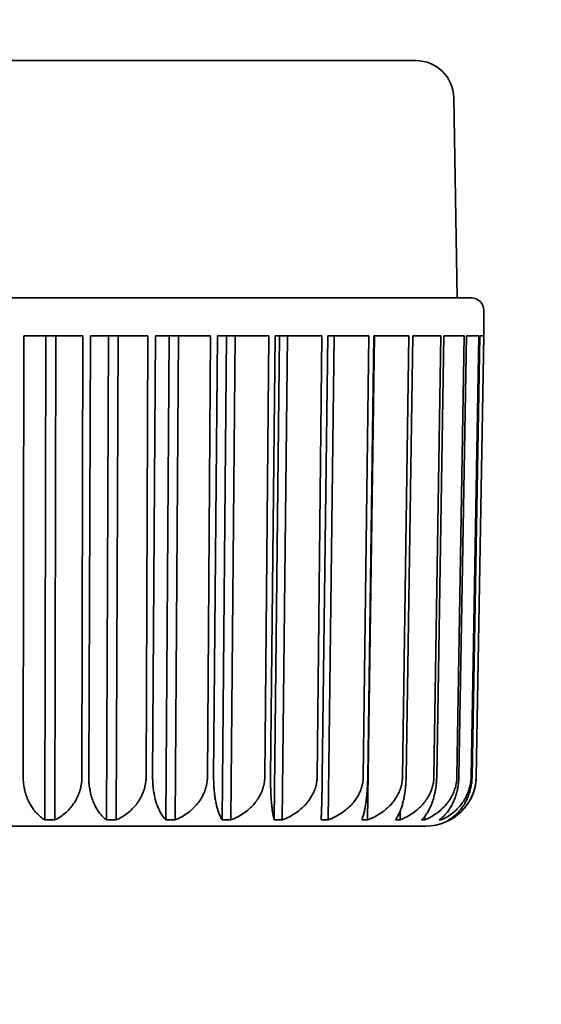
# Model space of a CAD drawing. Header units: millimetres. Extents: x 0 to 5110, y 0 to 2376.
# Tile 68 of 95: x 2613.53 to 2618.8, y 1585.11 to 1595.05. Entities that reach past the tile are written whole.
import ezdxf

# ---------------------------------------------------------------- set-up
doc = ezdxf.new("R2010")
doc.units = ezdxf.units.MM
doc.header["$LTSCALE"] = 8
doc.layers.add('Bemaßungen(ISO)', color=7, linetype='Continuous', lineweight=18)
doc.layers.add('Sichtbare Kanten(ISO)', color=7, linetype='Continuous', lineweight=35)
doc.styles.add('Aktuell-ISOGroßer Text', font='arial.ttf')
doc.dimstyles.new('X.XXXGroßer Text', dxfattribs={"dimscale": 8, "dimtxt": 3.048, "dimasz": 5, "dimexe": 3.175, "dimexo": 0.75, "dimgap": 0.762, "dimtad": 1, "dimdec": 1, "dimrnd": 1e-08, "dimzin": 12, "dimtxsty": 'Aktuell-ISOGroßer Text', "dimcen": 0.09, "dimdle": 10, "dimclrd": 256, "dimclre": 256, "dimclrt": 7, "dimadec": 0, "dimazin": 3, "dimtfac": 0.656168, "dimtdec": 1, "dimtmove": 0, "dimatfit": 3, "dimfxl": 1, "dimtolj": 1, "dimlwd": 25, "dimlwe": 25, "dimarcsym": 0})

# ---------------------------------------------------------------- blocks, each defined once
blk = doc.blocks.new('*D22')
at = {"layer": 'Bemaßungen(ISO)', "color": 250, "linetype": 'Continuous', "lineweight": 25, "true_color": 0x3f3f3f, "transparency": 16777216}
for p, q in [((2561.5173, 1619.2518), (2561.5173, 1304.8518)), ((2761.5173, 1619.2518), (2761.5173, 1304.8518)), ((2601.5173, 1330.2518), (2721.5173, 1330.2518))]:
    blk.add_line(p, q, dxfattribs=at)
at = {"layer": 'Bemaßungen(ISO)', "color": 250, "linetype": 'Continuous', "true_color": 0x3f3f3f, "transparency": 16777216}
for points in [[(2601.5173, 1336.9185), (2601.5173, 1323.5852), (2561.5173, 1330.2518)], [(2721.5173, 1336.9185), (2721.5173, 1323.5852), (2761.5173, 1330.2518)]]:
    blk.add_solid(points, dxfattribs=at)
at = {"layer": 'Defpoints', "color": 0, "linetype": 'Continuous', "transparency": 16777216}
for p in [(2561.5173, 1625.2518), (2761.5173, 1625.2518), (2761.5173, 1330.2518)]:
    blk.add_point(p, dxfattribs=at)
at = {"layer": 'Bemaßungen(ISO)', "color": 7, "linetype": 'Continuous', "lineweight": 25, "transparency": 16777216, "insert": (2634.4138, 1361.2475), "char_height": 24.384, "attachment_point": 1, "style": 'Aktuell-ISOGroßer Text'}
blk.add_mtext('\\A1;200', dxfattribs=at)
blk = doc.blocks.new('*D23')
at = {"layer": 'Bemaßungen(ISO)', "color": 250, "linetype": 'Continuous', "lineweight": 25, "true_color": 0x3f3f3f, "transparency": 16777216}
for p, q in [((2481.5173, 1619.2518), (2481.5173, 1375.8518)), ((2561.5173, 1619.2518), (2561.5173, 1375.8518)), ((2441.5173, 1401.2518), (2401.5173, 1401.2518)), ((2481.5173, 1401.2518), (2561.5173, 1401.2518)), ((2601.5173, 1401.2518), (2641.5173, 1401.2518))]:
    blk.add_line(p, q, dxfattribs=at)
at = {"layer": 'Bemaßungen(ISO)', "color": 250, "linetype": 'Continuous', "true_color": 0x3f3f3f, "transparency": 16777216}
for points in [[(2441.5173, 1407.9185), (2441.5173, 1394.5852), (2481.5173, 1401.2518)], [(2601.5173, 1407.9185), (2601.5173, 1394.5852), (2561.5173, 1401.2518)]]:
    blk.add_solid(points, dxfattribs=at)
at = {"layer": 'Defpoints', "color": 0, "linetype": 'Continuous', "transparency": 16777216}
for p in [(2481.5173, 1625.2518), (2561.5173, 1625.2518), (2561.5173, 1401.2518)]:
    blk.add_point(p, dxfattribs=at)
at = {"layer": 'Bemaßungen(ISO)', "color": 7, "linetype": 'Continuous', "lineweight": 25, "transparency": 16777216, "insert": (2504.0776, 1432.2475), "char_height": 24.384, "attachment_point": 1, "style": 'Aktuell-ISOGroßer Text'}
blk.add_mtext('\\A1;80', dxfattribs=at)

msp = doc.modelspace()

# ---------------------------------------------------------------- linework, layer by layer
at = {"layer": 'Sichtbare Kanten(ISO)'}
for p, q in [((2609.2017, 1594.6378), (2617.533, 1594.6378)), ((2617.9139, 1594.2635), (2617.9492, 1592.2418)), ((2608.6429, 1592.2418), (2618.0917, 1592.2418)), ((2618.2187, 1591.8609), (2618.2187, 1592.1148)), ((2613.5768, 1591.8601), (2613.5688, 1587.407)), ((2614.1702, 1591.8601), (2613.5768, 1591.8601)), ((2613.7971, 1591.8601), (2613.7882, 1586.9702)), ((2613.8892, 1586.9702), (2613.8981, 1591.8601)), ((2614.1619, 1587.407), (2614.1702, 1591.8601)), ((2614.2493, 1591.8601), (2614.2306, 1587.407)), ((2614.8283, 1591.8601), (2614.2493, 1591.8601)), ((2614.4296, 1591.8601), (2614.4089, 1586.9702)), ((2614.5075, 1586.9702), (2614.5282, 1591.8601)), ((2614.8093, 1587.407), (2614.8283, 1591.8601)), ((2614.9046, 1591.8601), (2614.8756, 1587.407)), ((2615.4579, 1591.8601), (2614.9046, 1591.8601)), ((2614.9046, 1591.8601), (2614.9046, 1591.8601)), ((2615.0414, 1591.8601), (2615.0094, 1586.9702)), ((2615.1036, 1586.9702), (2615.1356, 1591.8601)), ((2615.4286, 1587.407), (2615.4579, 1591.8601)), ((2615.5301, 1591.8601), (2615.4912, 1587.407)), ((2616.0468, 1591.8601), (2615.5301, 1591.8601)), ((2615.5301, 1591.8601), (2615.5301, 1591.8601)), ((2615.6207, 1591.8601), (2615.578, 1586.9702)), ((2615.666, 1586.9702), (2615.7087, 1591.8601)), ((2616.0078, 1587.407), (2616.0468, 1591.8601)), ((2616.1134, 1591.8601), (2616.0656, 1587.407)), ((2616.1561, 1591.8601), (2616.1035, 1586.9702)), ((2616.5836, 1591.8601), (2616.1134, 1591.8601)), ((2616.1134, 1591.8601), (2616.1134, 1591.8601)), ((2616.1836, 1586.9702), (2616.2361, 1591.8601)), ((2616.5355, 1587.407), (2616.5836, 1591.8601)), ((2616.6433, 1591.8601), (2616.5874, 1587.407)), ((2617.0578, 1591.8601), (2616.6433, 1591.8601)), ((2616.6463, 1586.9702), (2616.7077, 1591.8601)), ((2617.0017, 1587.407), (2617.0578, 1591.8601)), ((2617.0453, 1586.9702), (2617.1143, 1591.8601)), ((2617.1094, 1591.8601), (2617.0465, 1587.407)), ((2617.4601, 1591.8601), (2617.1094, 1591.8601)), ((2617.397, 1587.407), (2617.4601, 1591.8601)), ((2617.5027, 1591.8601), (2617.434, 1587.407)), ((2617.7828, 1591.8601), (2617.5027, 1591.8601)), ((2617.714, 1587.407), (2617.7828, 1591.8601)), ((2617.8155, 1591.8601), (2617.7423, 1587.407)), ((2618.0196, 1591.8601), (2617.8155, 1591.8601)), ((2617.8155, 1591.8601), (2617.8155, 1591.8601)), ((2617.9463, 1587.407), (2618.0196, 1591.8601)), ((2618.0417, 1591.8601), (2617.9656, 1587.407)), ((2618.1658, 1591.8601), (2618.0417, 1591.8601)), ((2618.0896, 1587.407), (2618.1658, 1591.8601)), ((2618.1769, 1591.8601), (2618.0993, 1587.407)), ((2618.1409, 1587.407), (2618.2186, 1591.8601)), ((2618.141, 1587.407), (2618.2187, 1591.8609)), ((2618.2186, 1591.8601), (2618.1769, 1591.8601)), ((2618.1769, 1591.8601), (2618.1769, 1591.8601)), ((2617.3727, 1586.9702), (2617.3741, 1587.061)), ((2617.6221, 1586.9702), (2617.6227, 1587.0086)), ((2617.7887, 1586.9702), (2617.7889, 1586.9868)), ((2617.6332, 1586.9078), (2609.673, 1586.9078)), ((2617.8692, 1586.9702), (2617.8693, 1586.9745))]:
    msp.add_line(p, q, dxfattribs=at)
for centre, radius, start, end in [((2617.533, 1594.2568), 0.381, 1, 90), ((2618.0917, 1592.1148), 0.127, 0, 90), ((2617.6331, 1587.4158), 0.508, 270.01158, 359), ((2614.9834, 1587.0348), 0.127, 270, 270.00561), ((2615.2639, 1587.0348), 0.127, 269.97754, 270), ((2615.2639, 1587.0348), 0.127, 269.97027, 269.97754), ((2617.2583, 1587.0348), 0.127, 270, 270.00561)]:
    msp.add_arc(centre, radius, start, end, dxfattribs=at)
for points in [[(2613.5688, 1587.407), (2613.5687, 1587.3908), (2613.5694, 1587.3747), (2613.5706, 1587.3587), (2613.5719, 1587.3426), (2613.5738, 1587.3266), (2613.5764, 1587.3106), (2613.5789, 1587.2947), (2613.5822, 1587.2787), (2613.5861, 1587.2629), (2613.5901, 1587.2471), (2613.5947, 1587.2313), (2613.6001, 1587.2158), (2613.6055, 1587.2002), (2613.6116, 1587.1847), (2613.6185, 1587.1695), (2613.6254, 1587.1542), (2613.6331, 1587.1392), (2613.6417, 1587.1244), (2613.6502, 1587.1097), (2613.6596, 1587.0952), (2613.6699, 1587.0812), (2613.6802, 1587.0672), (2613.6914, 1587.0535), (2613.7036, 1587.0404), (2613.7157, 1587.0274), (2613.7288, 1587.0149), (2613.7429, 1587.0031), (2613.757, 1586.9913), (2613.7721, 1586.9803), (2613.7882, 1586.9702)], [(2614.1619, 1587.407), (2614.1619, 1587.3908), (2614.1611, 1587.3748), (2614.1594, 1587.3587), (2614.1578, 1587.3427), (2614.1554, 1587.3266), (2614.1521, 1587.3107), (2614.1489, 1587.2947), (2614.1448, 1587.2787), (2614.1399, 1587.2629), (2614.1349, 1587.2471), (2614.1291, 1587.2314), (2614.1224, 1587.2158), (2614.1157, 1587.2002), (2614.1081, 1587.1847), (2614.0995, 1587.1695), (2614.0909, 1587.1542), (2614.0813, 1587.1392), (2614.0707, 1587.1244), (2614.0601, 1587.1097), (2614.0484, 1587.0953), (2614.0357, 1587.0812), (2614.0229, 1587.0672), (2614.009, 1587.0535), (2613.9939, 1587.0404), (2613.9789, 1587.0274), (2613.9627, 1587.0149), (2613.9452, 1587.0031), (2613.9278, 1586.9913), (2613.9091, 1586.9803), (2613.8892, 1586.9702)], [(2614.2306, 1587.407), (2614.2305, 1587.3908), (2614.231, 1587.3747), (2614.232, 1587.3587), (2614.2329, 1587.3426), (2614.2345, 1587.3266), (2614.2365, 1587.3106), (2614.2386, 1587.2947), (2614.2412, 1587.2787), (2614.2444, 1587.2629), (2614.2476, 1587.2471), (2614.2513, 1587.2313), (2614.2557, 1587.2158), (2614.2601, 1587.2002), (2614.265, 1587.1847), (2614.2707, 1587.1695), (2614.2763, 1587.1542), (2614.2825, 1587.1392), (2614.2895, 1587.1244), (2614.2964, 1587.1097), (2614.3041, 1587.0952), (2614.3125, 1587.0812), (2614.3209, 1587.0672), (2614.33, 1587.0535), (2614.3399, 1587.0404), (2614.3498, 1587.0274), (2614.3605, 1587.0149), (2614.372, 1587.0031), (2614.3835, 1586.9913), (2614.3958, 1586.9803), (2614.4089, 1586.9702)], [(2614.8093, 1587.407), (2614.8092, 1587.3908), (2614.8083, 1587.3748), (2614.8064, 1587.3587), (2614.8046, 1587.3427), (2614.8019, 1587.3266), (2614.7983, 1587.3107), (2614.7947, 1587.2947), (2614.7901, 1587.2787), (2614.7846, 1587.2629), (2614.7792, 1587.2471), (2614.7727, 1587.2314), (2614.7653, 1587.2158), (2614.7579, 1587.2002), (2614.7494, 1587.1847), (2614.7399, 1587.1695), (2614.7304, 1587.1542), (2614.7198, 1587.1392), (2614.7081, 1587.1244), (2614.6963, 1587.1097), (2614.6834, 1587.0953), (2614.6693, 1587.0812), (2614.6552, 1587.0672), (2614.6398, 1587.0535), (2614.6232, 1587.0404), (2614.6065, 1587.0274), (2614.5886, 1587.0149), (2614.5694, 1587.0031), (2614.5501, 1586.9913), (2614.5295, 1586.9803), (2614.5075, 1586.9702)], [(2614.8756, 1587.407), (2614.8755, 1587.3908), (2614.8758, 1587.3747), (2614.8765, 1587.3587), (2614.8772, 1587.3426), (2614.8783, 1587.3266), (2614.8798, 1587.3106), (2614.8813, 1587.2947), (2614.8832, 1587.2787), (2614.8856, 1587.2629), (2614.888, 1587.2471), (2614.8908, 1587.2313), (2614.894, 1587.2158), (2614.8973, 1587.2002), (2614.901, 1587.1847), (2614.9052, 1587.1695), (2614.9094, 1587.1542), (2614.9141, 1587.1392), (2614.9193, 1587.1244), (2614.9246, 1587.1097), (2614.9303, 1587.0952), (2614.9366, 1587.0812), (2614.943, 1587.0672), (2614.9498, 1587.0535), (2614.9573, 1587.0404), (2614.9648, 1587.0274), (2614.9729, 1587.0149), (2614.9815, 1587.0031), (2614.9902, 1586.9913), (2614.9995, 1586.9803), (2615.0094, 1586.9702)], [(2615.4286, 1587.407), (2615.4285, 1587.3908), (2615.4274, 1587.3748), (2615.4254, 1587.3587), (2615.4234, 1587.3427), (2615.4205, 1587.3266), (2615.4166, 1587.3107), (2615.4127, 1587.2947), (2615.4078, 1587.2787), (2615.4018, 1587.2629), (2615.3959, 1587.2471), (2615.389, 1587.2314), (2615.381, 1587.2158), (2615.373, 1587.2002), (2615.3639, 1587.1847), (2615.3536, 1587.1695), (2615.3434, 1587.1542), (2615.3319, 1587.1392), (2615.3193, 1587.1244), (2615.3067, 1587.1097), (2615.2928, 1587.0953), (2615.2776, 1587.0812), (2615.2624, 1587.0672), (2615.2459, 1587.0535), (2615.228, 1587.0404), (2615.2101, 1587.0274), (2615.1908, 1587.0149), (2615.1701, 1587.0031), (2615.1494, 1586.9913), (2615.1273, 1586.9803), (2615.1036, 1586.9702)], [(2615.4912, 1587.407), (2615.4911, 1587.3908), (2615.4912, 1587.3747), (2615.4916, 1587.3587), (2615.492, 1587.3426), (2615.4927, 1587.3266), (2615.4936, 1587.3106), (2615.4945, 1587.2947), (2615.4957, 1587.2787), (2615.4972, 1587.2629), (2615.4987, 1587.2471), (2615.5005, 1587.2313), (2615.5026, 1587.2158), (2615.5047, 1587.2002), (2615.5071, 1587.1847), (2615.5098, 1587.1695), (2615.5125, 1587.1542), (2615.5156, 1587.1392), (2615.519, 1587.1244), (2615.5224, 1587.1097), (2615.5261, 1587.0952), (2615.5303, 1587.0812), (2615.5344, 1587.0672), (2615.5389, 1587.0535), (2615.5438, 1587.0404), (2615.5487, 1587.0274), (2615.5539, 1587.0149), (2615.5596, 1587.0031), (2615.5653, 1586.9913), (2615.5714, 1586.9803), (2615.578, 1586.9702)], [(2616.0078, 1587.407), (2616.0076, 1587.3908), (2616.0065, 1587.3748), (2616.0044, 1587.3587), (2616.0022, 1587.3427), (2615.9991, 1587.3266), (2615.995, 1587.3107), (2615.9908, 1587.2947), (2615.9857, 1587.2787), (2615.9794, 1587.2629), (2615.9732, 1587.2471), (2615.9659, 1587.2314), (2615.9574, 1587.2158), (2615.949, 1587.2002), (2615.9394, 1587.1847), (2615.9286, 1587.1695), (2615.9179, 1587.1542), (2615.9059, 1587.1392), (2615.8926, 1587.1244), (2615.8793, 1587.1097), (2615.8647, 1587.0953), (2615.8487, 1587.0812), (2615.8328, 1587.0672), (2615.8154, 1587.0535), (2615.7966, 1587.0404), (2615.7778, 1587.0274), (2615.7576, 1587.0149), (2615.7358, 1587.0031), (2615.7141, 1586.9913), (2615.6908, 1586.9803), (2615.666, 1586.9702)], [(2616.0656, 1587.407), (2616.0654, 1587.3908), (2616.0653, 1587.3747), (2616.0654, 1587.3587), (2616.0655, 1587.3426), (2616.0657, 1587.3266), (2616.066, 1587.3106), (2616.0664, 1587.2947), (2616.0668, 1587.2787), (2616.0674, 1587.2629), (2616.068, 1587.2471), (2616.0688, 1587.2313), (2616.0696, 1587.2158), (2616.0705, 1587.2002), (2616.0715, 1587.1847), (2616.0727, 1587.1695), (2616.0739, 1587.1542), (2616.0752, 1587.1392), (2616.0767, 1587.1244), (2616.0782, 1587.1097), (2616.0799, 1587.0952), (2616.0818, 1587.0812), (2616.0836, 1587.0672), (2616.0856, 1587.0535), (2616.0879, 1587.0404), (2616.0901, 1587.0274), (2616.0925, 1587.0149), (2616.0951, 1587.0031), (2616.0977, 1586.9913), (2616.1005, 1586.9803), (2616.1035, 1586.9702)], [(2616.5355, 1587.407), (2616.5354, 1587.3908), (2616.5342, 1587.3748), (2616.532, 1587.3587), (2616.5298, 1587.3427), (2616.5265, 1587.3266), (2616.5223, 1587.3107), (2616.518, 1587.2947), (2616.5126, 1587.2787), (2616.5062, 1587.2629), (2616.4997, 1587.2471), (2616.4922, 1587.2314), (2616.4835, 1587.2158), (2616.4748, 1587.2002), (2616.4649, 1587.1847), (2616.4538, 1587.1695), (2616.4427, 1587.1542), (2616.4304, 1587.1392), (2616.4167, 1587.1244), (2616.403, 1587.1097), (2616.388, 1587.0953), (2616.3716, 1587.0812), (2616.3551, 1587.0672), (2616.3372, 1587.0535), (2616.3179, 1587.0404), (2616.2986, 1587.0274), (2616.2777, 1587.0149), (2616.2554, 1587.0031), (2616.233, 1586.9913), (2616.2091, 1586.9803), (2616.1836, 1586.9702)], [(2616.5874, 1587.407), (2616.5872, 1587.3908), (2616.5869, 1587.3747), (2616.5867, 1587.3587), (2616.5865, 1587.3426), (2616.5862, 1587.3266), (2616.5859, 1587.3106), (2616.5857, 1587.2947), (2616.5854, 1587.2787), (2616.5851, 1587.2629), (2616.5847, 1587.2471), (2616.5844, 1587.2313), (2616.5841, 1587.2158), (2616.5837, 1587.2002), (2616.5834, 1587.1847), (2616.583, 1587.1695), (2616.5826, 1587.1542), (2616.5822, 1587.1392), (2616.5818, 1587.1244), (2616.5813, 1587.1097), (2616.5809, 1587.0952), (2616.5804, 1587.0812), (2616.58, 1587.0672), (2616.5795, 1587.0535), (2616.579, 1587.0404), (2616.5785, 1587.0274), (2616.578, 1587.0149), (2616.5774, 1587.0031), (2616.5769, 1586.9913), (2616.5763, 1586.9803), (2616.5758, 1586.9702)], [(2617.0017, 1587.407), (2617.0015, 1587.3908), (2617.0002, 1587.3748), (2616.998, 1587.3587), (2616.9957, 1587.3427), (2616.9925, 1587.3266), (2616.9881, 1587.3107), (2616.9838, 1587.2947), (2616.9783, 1587.2787), (2616.9718, 1587.2629), (2616.9653, 1587.2471), (2616.9577, 1587.2314), (2616.9489, 1587.2158), (2616.9401, 1587.2002), (2616.9302, 1587.1847), (2616.9189, 1587.1695), (2616.9077, 1587.1542), (2616.8952, 1587.1392), (2616.8814, 1587.1244), (2616.8676, 1587.1097), (2616.8525, 1587.0953), (2616.8359, 1587.0812), (2616.8193, 1587.0672), (2616.8013, 1587.0535), (2616.7818, 1587.0404), (2616.7623, 1587.0274), (2616.7413, 1587.0149), (2616.7187, 1587.0031), (2616.6962, 1586.9913), (2616.6721, 1586.9803), (2616.6463, 1586.9702)], [(2617.0465, 1587.407), (2617.0462, 1587.3908), (2617.0459, 1587.3747), (2617.0453, 1587.3587), (2617.0448, 1587.3426), (2617.0441, 1587.3266), (2617.0432, 1587.3106), (2617.0423, 1587.2947), (2617.0413, 1587.2787), (2617.0401, 1587.2629), (2617.0388, 1587.2471), (2617.0375, 1587.2313), (2617.0359, 1587.2158), (2617.0343, 1587.2002), (2617.0326, 1587.1847), (2617.0306, 1587.1695), (2617.0287, 1587.1542), (2617.0266, 1587.1392), (2617.0242, 1587.1244), (2617.0219, 1587.1097), (2617.0193, 1587.0952), (2617.0166, 1587.0812), (2617.0138, 1587.0672), (2617.0108, 1587.0535), (2617.0076, 1587.0404), (2617.0044, 1587.0274), (2617.001, 1587.0149), (2616.9973, 1587.0031), (2616.9936, 1586.9913), (2616.9897, 1586.9803), (2616.9856, 1586.9702)], [(2617.397, 1587.407), (2617.3968, 1587.3908), (2617.3956, 1587.3748), (2617.3933, 1587.3587), (2617.3911, 1587.3427), (2617.3878, 1587.3266), (2617.3835, 1587.3107), (2617.3792, 1587.2947), (2617.3738, 1587.2787), (2617.3673, 1587.2629), (2617.3609, 1587.2471), (2617.3533, 1587.2314), (2617.3446, 1587.2158), (2617.3359, 1587.2002), (2617.326, 1587.1847), (2617.3149, 1587.1695), (2617.3038, 1587.1542), (2617.2915, 1587.1392), (2617.2778, 1587.1244), (2617.2641, 1587.1097), (2617.2491, 1587.0953), (2617.2327, 1587.0812), (2617.2163, 1587.0672), (2617.1985, 1587.0535), (2617.1792, 1587.0404), (2617.1599, 1587.0274), (2617.1392, 1587.0149), (2617.1169, 1587.0031), (2617.0946, 1586.9913), (2617.0707, 1586.9803), (2617.0453, 1586.9702)], [(2617.434, 1587.407), (2617.4337, 1587.3908), (2617.4332, 1587.3747), (2617.4323, 1587.3587), (2617.4315, 1587.3426), (2617.4304, 1587.3266), (2617.4289, 1587.3106), (2617.4274, 1587.2947), (2617.4257, 1587.2787), (2617.4236, 1587.2629), (2617.4215, 1587.2471), (2617.4191, 1587.2313), (2617.4163, 1587.2158), (2617.4136, 1587.2002), (2617.4105, 1587.1847), (2617.407, 1587.1695), (2617.4035, 1587.1542), (2617.3997, 1587.1392), (2617.3955, 1587.1244), (2617.3913, 1587.1097), (2617.3867, 1587.0952), (2617.3817, 1587.0812), (2617.3767, 1587.0672), (2617.3712, 1587.0535), (2617.3654, 1587.0404), (2617.3595, 1587.0274), (2617.3532, 1587.0149), (2617.3465, 1587.0031), (2617.3398, 1586.9913), (2617.3326, 1586.9803), (2617.325, 1586.9702)], [(2617.714, 1587.407), (2617.7137, 1587.3908), (2617.7125, 1587.3748), (2617.7103, 1587.3587), (2617.7081, 1587.3427), (2617.7049, 1587.3266), (2617.7007, 1587.3107), (2617.6965, 1587.2947), (2617.6913, 1587.2787), (2617.685, 1587.2629), (2617.6787, 1587.2471), (2617.6713, 1587.2314), (2617.6629, 1587.2158), (2617.6544, 1587.2002), (2617.6448, 1587.1847), (2617.6341, 1587.1695), (2617.6233, 1587.1542), (2617.6113, 1587.1392), (2617.598, 1587.1244), (2617.5848, 1587.1097), (2617.5702, 1587.0953), (2617.5543, 1587.0812), (2617.5384, 1587.0672), (2617.5211, 1587.0535), (2617.5024, 1587.0404), (2617.4837, 1587.0274), (2617.4636, 1587.0149), (2617.442, 1587.0031), (2617.4204, 1586.9913), (2617.3973, 1586.9803), (2617.3727, 1586.9702)], [(2617.7423, 1587.407), (2617.7421, 1587.3908), (2617.7414, 1587.3747), (2617.7403, 1587.3587), (2617.7391, 1587.3426), (2617.7376, 1587.3266), (2617.7355, 1587.3106), (2617.7335, 1587.2947), (2617.7311, 1587.2787), (2617.7281, 1587.2629), (2617.7252, 1587.2471), (2617.7218, 1587.2313), (2617.7179, 1587.2158), (2617.714, 1587.2002), (2617.7097, 1587.1847), (2617.7047, 1587.1695), (2617.6998, 1587.1542), (2617.6944, 1587.1392), (2617.6884, 1587.1244), (2617.6824, 1587.1097), (2617.6758, 1587.0952), (2617.6687, 1587.0812), (2617.6615, 1587.0672), (2617.6537, 1587.0535), (2617.6453, 1587.0404), (2617.637, 1587.0274), (2617.6279, 1587.0149), (2617.6183, 1587.0031), (2617.6086, 1586.9913), (2617.5983, 1586.9803), (2617.5873, 1586.9702)], [(2617.9463, 1587.407), (2617.9461, 1587.3908), (2617.9449, 1587.3748), (2617.9428, 1587.3587), (2617.9406, 1587.3427), (2617.9376, 1587.3266), (2617.9336, 1587.3107), (2617.9295, 1587.2947), (2617.9246, 1587.2787), (2617.9186, 1587.2629), (2617.9126, 1587.2471), (2617.9056, 1587.2314), (2617.8976, 1587.2158), (2617.8895, 1587.2002), (2617.8804, 1587.1847), (2617.8702, 1587.1695), (2617.8599, 1587.1542), (2617.8485, 1587.1392), (2617.8359, 1587.1244), (2617.8233, 1587.1097), (2617.8095, 1587.0953), (2617.7944, 1587.0812), (2617.7793, 1587.0672), (2617.7629, 1587.0535), (2617.7452, 1587.0404), (2617.7274, 1587.0274), (2617.7084, 1587.0149), (2617.6879, 1587.0031), (2617.6674, 1586.9913), (2617.6454, 1586.9803), (2617.6221, 1586.9702)], [(2617.9656, 1587.407), (2617.9653, 1587.3908), (2617.9644, 1587.3747), (2617.9631, 1587.3587), (2617.9617, 1587.3426), (2617.9597, 1587.3266), (2617.9572, 1587.3106), (2617.9547, 1587.2947), (2617.9515, 1587.2787), (2617.9478, 1587.2629), (2617.9441, 1587.2471), (2617.9398, 1587.2313), (2617.9349, 1587.2158), (2617.9299, 1587.2002), (2617.9243, 1587.1847), (2617.9181, 1587.1695), (2617.9118, 1587.1542), (2617.9048, 1587.1392), (2617.8972, 1587.1244), (2617.8895, 1587.1097), (2617.8811, 1587.0952), (2617.8719, 1587.0812), (2617.8627, 1587.0672), (2617.8528, 1587.0535), (2617.842, 1587.0404), (2617.8313, 1587.0274), (2617.8197, 1587.0149), (2617.8073, 1587.0031), (2617.7949, 1586.9913), (2617.7817, 1586.9803), (2617.7675, 1586.9702)], [(2618.0896, 1587.407), (2618.0893, 1587.3908), (2618.0881, 1587.3748), (2618.0862, 1587.3587), (2618.0842, 1587.3427), (2618.0813, 1587.3266), (2618.0776, 1587.3107), (2618.0738, 1587.2947), (2618.0692, 1587.2787), (2618.0636, 1587.2629), (2618.058, 1587.2471), (2618.0515, 1587.2314), (2618.0441, 1587.2158), (2618.0366, 1587.2002), (2618.0281, 1587.1847), (2618.0186, 1587.1695), (2618.0091, 1587.1542), (2617.9985, 1587.1392), (2617.9869, 1587.1244), (2617.9752, 1587.1097), (2617.9624, 1587.0953), (2617.9484, 1587.0812), (2617.9344, 1587.0672), (2617.9192, 1587.0535), (2617.9027, 1587.0404), (2617.8863, 1587.0274), (2617.8686, 1587.0149), (2617.8496, 1587.0031), (2617.8306, 1586.9913), (2617.8103, 1586.9803), (2617.7887, 1586.9702)], [(2618.0993, 1587.407), (2618.099, 1587.3908), (2618.098, 1587.3747), (2618.0964, 1587.3587), (2618.0948, 1587.3426), (2618.0925, 1587.3266), (2618.0895, 1587.3106), (2618.0865, 1587.2947), (2618.0828, 1587.2787), (2618.0784, 1587.2629), (2618.0739, 1587.2471), (2618.0688, 1587.2313), (2618.0629, 1587.2158), (2618.057, 1587.2002), (2618.0503, 1587.1847), (2618.0428, 1587.1695), (2618.0353, 1587.1542), (2618.027, 1587.1392), (2618.0178, 1587.1244), (2618.0086, 1587.1097), (2617.9985, 1587.0952), (2617.9875, 1587.0812), (2617.9765, 1587.0672), (2617.9645, 1587.0535), (2617.9516, 1587.0404), (2617.9387, 1587.0274), (2617.9248, 1587.0149), (2617.9099, 1587.0031), (2617.895, 1586.9913), (2617.8791, 1586.9803), (2617.8621, 1586.9702)], [(2618.1409, 1587.407), (2618.1406, 1587.3908), (2618.1395, 1587.3748), (2618.1377, 1587.3587), (2618.1359, 1587.3427), (2618.1333, 1587.3266), (2618.1299, 1587.3107), (2618.1265, 1587.2947), (2618.1222, 1587.2787), (2618.1172, 1587.2629), (2618.1122, 1587.2471), (2618.1063, 1587.2314), (2618.0995, 1587.2158), (2618.0928, 1587.2002), (2618.0851, 1587.1847), (2618.0765, 1587.1695), (2618.0679, 1587.1542), (2618.0584, 1587.1392), (2618.0479, 1587.1244), (2618.0373, 1587.1097), (2618.0258, 1587.0953), (2618.0132, 1587.0812), (2618.0005, 1587.0672), (2617.9868, 1587.0535), (2617.972, 1587.0404), (2617.9572, 1587.0274), (2617.9412, 1587.0149), (2617.9241, 1587.0031), (2617.907, 1586.9913), (2617.8887, 1586.9803), (2617.8692, 1586.9702)]]:
    msp.add_open_spline(points, degree=3, knots=[0, 0, 0, 0, 0.1, 0.1, 0.1, 0.2, 0.2, 0.2, 0.3, 0.3, 0.3, 0.4, 0.4, 0.4, 0.5, 0.5, 0.5, 0.6, 0.6, 0.6, 0.7, 0.7, 0.7, 0.8, 0.8, 0.8, 0.9, 0.9, 0.9, 1, 1, 1, 1], dxfattribs=at)
for points in [[(2613.7882, 1586.9702), (2613.8219, 1586.9702), (2613.8555, 1586.9702), (2613.8892, 1586.9702)], [(2614.4089, 1586.9702), (2614.4419, 1586.9702), (2614.4747, 1586.9702), (2614.5075, 1586.9702)], [(2615.0094, 1586.9702), (2615.041, 1586.9702), (2615.0724, 1586.9702), (2615.1036, 1586.9702)], [(2615.578, 1586.9702), (2615.6075, 1586.9702), (2615.6368, 1586.9702), (2615.666, 1586.9702)], [(2616.1035, 1586.9702), (2616.1304, 1586.9702), (2616.1571, 1586.9702), (2616.1836, 1586.9702)], [(2616.5758, 1586.9702), (2616.5996, 1586.9702), (2616.6231, 1586.9702), (2616.6463, 1586.9702)], [(2616.9856, 1586.9702), (2617.0058, 1586.9702), (2617.0257, 1586.9702), (2617.0453, 1586.9702)], [(2617.325, 1586.9702), (2617.3412, 1586.9702), (2617.3571, 1586.9702), (2617.3727, 1586.9702)], [(2617.5873, 1586.9702), (2617.5993, 1586.9702), (2617.6108, 1586.9702), (2617.6221, 1586.9702)], [(2617.7675, 1586.9702), (2617.7749, 1586.9702), (2617.782, 1586.9702), (2617.7887, 1586.9702)], [(2617.8621, 1586.9702), (2617.8648, 1586.9702), (2617.8672, 1586.9702), (2617.8692, 1586.9702)]]:
    msp.add_open_spline(points, degree=3, dxfattribs=at)

# ---------------------------------------------------------------- dimensions: what is measured, and where the dimension line sits
at = {"layer": 'Bemaßungen(ISO)', "color": 250, "linetype": 'Continuous', "lineweight": 25, "true_color": 0x3f3f3f}
for base, p1, p2, override, picture, middle in [((2561.5173, 1401.2518), (2481.5173, 1625.2518), (2561.5173, 1625.2518), {"dimdec": 1, "dimtp": 0, "dimtm": 0, "dimtdec": 1, "dimtofl": 1, "dimatfit": 1}, '*D23', (2521.5173, 1401.2518)), ((2761.5173, 1330.2518), (2561.5173, 1625.2518), (2761.5173, 1625.2518), {"dimdec": 1, "dimtp": 0, "dimtm": 0, "dimtdec": 1, "dimtofl": 0, "dimatfit": 1}, '*D22', (2661.5173, 1330.2518))]:
    dim = msp.add_linear_dim(base=base, p1=p1, p2=p2, angle=180, dimstyle='X.XXXGroßer Text', override=override, dxfattribs=at)
    dim.commit()
    dim.dimension.update_dxf_attribs({"geometry": picture, "text_midpoint": middle, "dimtype": 160})

doc.saveas('drawing.dxf')
